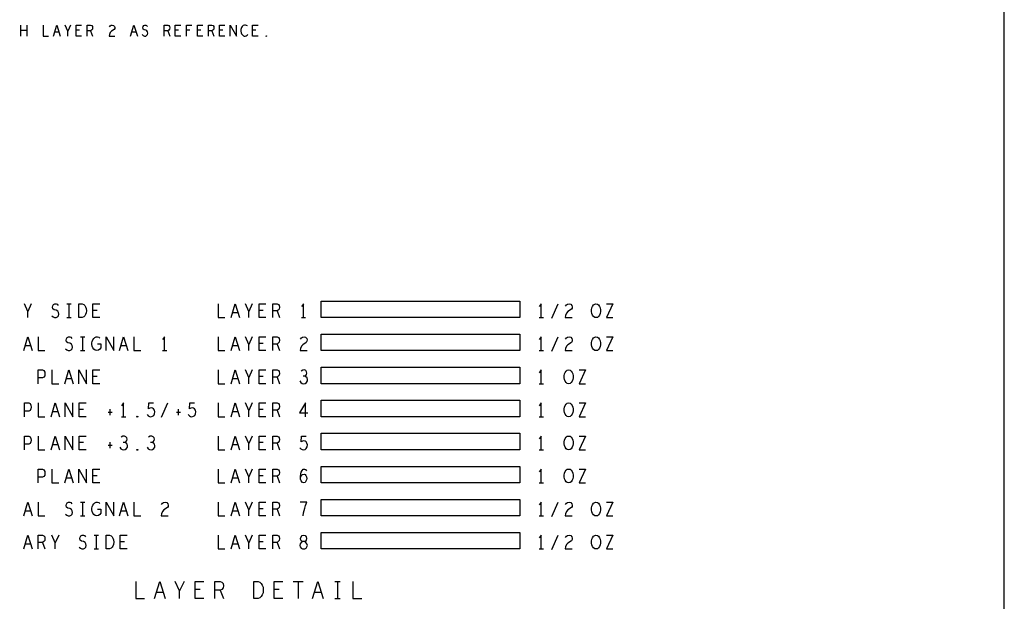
# Model space of a CAD drawing. Extents: x 28 to 61, y 25 to 46.
# Tile 48 of 61: x 52 to 61, y 30.3 to 35.6. Entities that reach past the tile are written whole.
import ezdxf

# ---------------------------------------------------------------- set-up
doc = ezdxf.new("R2010")
doc.units = 0
doc.layers.add('RVP8-TX_d_fab', color=2, linetype='CONTINUOUS')

msp = doc.modelspace()

# ---------------------------------------------------------------- linework, layer by layer
at = {"layer": 'RVP8-TX_d_fab'}
for points in [[(27.97, 24.965), (60.97, 24.965), (60.97, 45.965), (27.97, 45.965), (27.97, 24.965), (27.97, 24.965)], [(54.277, 35.432), (54.275, 35.433), (54.275, 35.437), (54.277, 35.438), (54.28, 35.437), (54.28, 35.433), (54.277, 35.432)], [(52.577, 32.88), (52.577, 33.005), (52.608, 33.005), (52.621, 32.999), (52.63, 32.99), (52.638, 32.978), (52.644, 32.963), (52.646, 32.942), (52.644, 32.922), (52.638, 32.907), (52.63, 32.895), (52.621, 32.886), (52.608, 32.88), (52.577, 32.88)], [(56.575, 33.03), (56.575, 32.88), (54.775, 32.88), (54.775, 33.03), (56.575, 33.03), (56.575, 33.03)], [(57.267, 32.88), (57.255, 32.882), (57.244, 32.89), (57.235, 32.903), (57.229, 32.918), (57.226, 32.934), (57.226, 32.951), (57.229, 32.968), (57.235, 32.982), (57.244, 32.995), (57.255, 33.003), (57.267, 33.005), (57.28, 33.003), (57.291, 32.995), (57.3, 32.982), (57.306, 32.968), (57.309, 32.951), (57.309, 32.934), (57.306, 32.918), (57.3, 32.903), (57.291, 32.89), (57.28, 32.882), (57.267, 32.88)], [(56.575, 32.73), (56.575, 32.58), (54.775, 32.58), (54.775, 32.73), (56.575, 32.73)], [(57.267, 32.58), (57.255, 32.582), (57.244, 32.59), (57.235, 32.603), (57.229, 32.618), (57.226, 32.634), (57.226, 32.651), (57.229, 32.668), (57.235, 32.682), (57.244, 32.695), (57.255, 32.703), (57.267, 32.705), (57.28, 32.703), (57.291, 32.695), (57.3, 32.682), (57.306, 32.668), (57.309, 32.651), (57.309, 32.634), (57.306, 32.618), (57.3, 32.603), (57.291, 32.59), (57.28, 32.582), (57.267, 32.58)], [(56.575, 32.43), (56.575, 32.28), (54.775, 32.28), (54.775, 32.43), (56.575, 32.43)], [(57.019, 32.28), (57.007, 32.282), (56.996, 32.29), (56.987, 32.303), (56.981, 32.318), (56.978, 32.334), (56.978, 32.351), (56.981, 32.368), (56.987, 32.382), (56.996, 32.395), (57.007, 32.403), (57.019, 32.405), (57.032, 32.403), (57.043, 32.395), (57.052, 32.382), (57.058, 32.368), (57.061, 32.351), (57.061, 32.334), (57.058, 32.318), (57.052, 32.303), (57.043, 32.29), (57.032, 32.282), (57.019, 32.28)], [(56.575, 32.13), (56.575, 31.98), (54.775, 31.98), (54.775, 32.13), (56.575, 32.13)], [(57.019, 31.98), (57.007, 31.982), (56.996, 31.99), (56.987, 32.003), (56.981, 32.018), (56.978, 32.034), (56.978, 32.051), (56.981, 32.068), (56.987, 32.082), (56.996, 32.095), (57.007, 32.103), (57.019, 32.105), (57.032, 32.103), (57.043, 32.095), (57.052, 32.082), (57.058, 32.068), (57.061, 32.051), (57.061, 32.034), (57.058, 32.018), (57.052, 32.003), (57.043, 31.99), (57.032, 31.982), (57.019, 31.98)], [(53.107, 31.976), (53.104, 31.978), (53.104, 31.982), (53.107, 31.984), (53.111, 31.982), (53.111, 31.978), (53.107, 31.976)], [(56.575, 31.83), (56.575, 31.68), (54.775, 31.68), (54.775, 31.83), (56.575, 31.83)], [(57.019, 31.68), (57.007, 31.682), (56.996, 31.69), (56.987, 31.703), (56.981, 31.718), (56.978, 31.734), (56.978, 31.751), (56.981, 31.768), (56.987, 31.782), (56.996, 31.795), (57.007, 31.803), (57.019, 31.805), (57.032, 31.803), (57.043, 31.795), (57.052, 31.782), (57.058, 31.768), (57.061, 31.751), (57.061, 31.734), (57.058, 31.718), (57.052, 31.703), (57.043, 31.69), (57.032, 31.682), (57.019, 31.68)], [(53.107, 31.676), (53.104, 31.678), (53.104, 31.682), (53.107, 31.684), (53.111, 31.682), (53.111, 31.678), (53.107, 31.676)], [(56.575, 31.53), (56.575, 31.38), (54.775, 31.38), (54.775, 31.53), (56.575, 31.53)], [(57.019, 31.38), (57.007, 31.382), (56.996, 31.39), (56.987, 31.403), (56.981, 31.418), (56.978, 31.434), (56.978, 31.451), (56.981, 31.468), (56.987, 31.482), (56.996, 31.495), (57.007, 31.503), (57.019, 31.505), (57.032, 31.503), (57.043, 31.495), (57.052, 31.482), (57.058, 31.468), (57.061, 31.451), (57.061, 31.434), (57.058, 31.418), (57.052, 31.403), (57.043, 31.39), (57.032, 31.382), (57.019, 31.38)], [(56.575, 31.23), (56.575, 31.08), (54.775, 31.08), (54.775, 31.23), (56.575, 31.23)], [(57.267, 31.08), (57.255, 31.082), (57.244, 31.09), (57.235, 31.103), (57.229, 31.118), (57.226, 31.134), (57.226, 31.151), (57.229, 31.168), (57.235, 31.182), (57.244, 31.195), (57.255, 31.203), (57.267, 31.205), (57.28, 31.203), (57.291, 31.195), (57.3, 31.182), (57.306, 31.168), (57.309, 31.151), (57.309, 31.134), (57.306, 31.118), (57.3, 31.103), (57.291, 31.09), (57.28, 31.082), (57.267, 31.08)], [(52.825, 30.78), (52.825, 30.905), (52.856, 30.905), (52.869, 30.899), (52.878, 30.89), (52.886, 30.878), (52.892, 30.863), (52.894, 30.842), (52.892, 30.822), (52.886, 30.807), (52.878, 30.795), (52.869, 30.786), (52.856, 30.78), (52.825, 30.78)], [(54.615, 30.78), (54.626, 30.782), (54.639, 30.788), (54.646, 30.799), (54.65, 30.813), (54.646, 30.828), (54.637, 30.84), (54.623, 30.847), (54.608, 30.847), (54.598, 30.851), (54.591, 30.861), (54.588, 30.876), (54.592, 30.89), (54.603, 30.901), (54.615, 30.905), (54.628, 30.901), (54.639, 30.89), (54.643, 30.876), (54.64, 30.861), (54.633, 30.851), (54.623, 30.847), (54.608, 30.847), (54.594, 30.84), (54.584, 30.828), (54.581, 30.813), (54.584, 30.799), (54.592, 30.788), (54.605, 30.782), (54.615, 30.78)], [(56.575, 30.93), (56.575, 30.78), (54.775, 30.78), (54.775, 30.93), (56.575, 30.93)], [(57.267, 30.78), (57.255, 30.782), (57.244, 30.79), (57.235, 30.803), (57.229, 30.818), (57.226, 30.834), (57.226, 30.851), (57.229, 30.868), (57.235, 30.882), (57.244, 30.895), (57.255, 30.903), (57.267, 30.905), (57.28, 30.903), (57.291, 30.895), (57.3, 30.882), (57.306, 30.868), (57.309, 30.851), (57.309, 30.834), (57.306, 30.818), (57.3, 30.803), (57.291, 30.79), (57.28, 30.782), (57.267, 30.78)], [(54.165, 30.33), (54.165, 30.486), (54.204, 30.486), (54.219, 30.478), (54.231, 30.468), (54.241, 30.452), (54.248, 30.434), (54.25, 30.408), (54.248, 30.382), (54.241, 30.364), (54.231, 30.348), (54.219, 30.338), (54.204, 30.33), (54.165, 30.33)]]:
    msp.add_lwpolyline(points, close=True, dxfattribs=at)
for points in [[(52.051, 35.435), (52.051, 35.535)], [(52.104, 35.485), (52.051, 35.485)], [(52.104, 35.535), (52.104, 35.435)], [(52.252, 35.535), (52.252, 35.435), (52.302, 35.435)], [(52.346, 35.435), (52.377, 35.535), (52.409, 35.435)], [(52.397, 35.47), (52.357, 35.47)], [(52.477, 35.435), (52.477, 35.48), (52.452, 35.535)], [(52.502, 35.535), (52.477, 35.48)], [(52.602, 35.435), (52.552, 35.435), (52.552, 35.535), (52.602, 35.535)], [(52.582, 35.487), (52.552, 35.487)], [(52.652, 35.435), (52.652, 35.535), (52.684, 35.535), (52.694, 35.53), (52.7, 35.523), (52.702, 35.51), (52.7, 35.497), (52.692, 35.488), (52.684, 35.483), (52.652, 35.483)], [(52.684, 35.483), (52.702, 35.435)], [(52.854, 35.518), (52.861, 35.528), (52.87, 35.533), (52.88, 35.535), (52.892, 35.532), (52.901, 35.523), (52.904, 35.513), (52.902, 35.503), (52.897, 35.495), (52.872, 35.478), (52.861, 35.467), (52.854, 35.45), (52.851, 35.435), (52.904, 35.435)], [(53.046, 35.435), (53.077, 35.535), (53.109, 35.435)], [(53.097, 35.47), (53.057, 35.47)], [(53.151, 35.448), (53.161, 35.44), (53.172, 35.435), (53.183, 35.435), (53.192, 35.44), (53.2, 35.448), (53.204, 35.46), (53.201, 35.472), (53.195, 35.482), (53.184, 35.488), (53.169, 35.492), (53.16, 35.498), (53.156, 35.51), (53.159, 35.522), (53.165, 35.53), (53.174, 35.535), (53.183, 35.535), (53.191, 35.532), (53.199, 35.523)], [(53.352, 35.435), (53.352, 35.535), (53.384, 35.535), (53.394, 35.53), (53.4, 35.523), (53.402, 35.51), (53.4, 35.497), (53.392, 35.488), (53.384, 35.483), (53.352, 35.483)], [(53.384, 35.483), (53.402, 35.435)], [(53.502, 35.435), (53.452, 35.435), (53.452, 35.535), (53.502, 35.535)], [(53.482, 35.487), (53.452, 35.487)], [(53.554, 35.435), (53.554, 35.535), (53.601, 35.535)], [(53.584, 35.487), (53.554, 35.487)], [(53.702, 35.435), (53.652, 35.435), (53.652, 35.535), (53.702, 35.535)], [(53.683, 35.487), (53.652, 35.487)], [(53.752, 35.435), (53.752, 35.535), (53.784, 35.535), (53.794, 35.53), (53.8, 35.523), (53.802, 35.51), (53.8, 35.497), (53.793, 35.488), (53.784, 35.483), (53.752, 35.483)], [(53.784, 35.483), (53.802, 35.435)], [(53.902, 35.435), (53.852, 35.435), (53.852, 35.535), (53.902, 35.535)], [(53.882, 35.487), (53.852, 35.487)], [(53.949, 35.435), (53.949, 35.535), (54.006, 35.435), (54.006, 35.535)], [(54.105, 35.527), (54.097, 35.532), (54.089, 35.535), (54.079, 35.535), (54.067, 35.53), (54.059, 35.522), (54.052, 35.512), (54.047, 35.495), (54.046, 35.48), (54.049, 35.465), (54.052, 35.455), (54.06, 35.445), (54.069, 35.438), (54.077, 35.435), (54.086, 35.435), (54.095, 35.438), (54.102, 35.443), (54.109, 35.45)], [(54.202, 35.435), (54.152, 35.435), (54.152, 35.535), (54.202, 35.535)], [(54.183, 35.487), (54.152, 35.487)], [(52.115, 32.88), (52.115, 32.936), (52.084, 33.005)], [(52.146, 33.005), (52.115, 32.936)], [(52.331, 32.897), (52.343, 32.886), (52.357, 32.88), (52.37, 32.88), (52.382, 32.886), (52.391, 32.897), (52.396, 32.911), (52.393, 32.926), (52.385, 32.938), (52.371, 32.947), (52.353, 32.951), (52.342, 32.959), (52.337, 32.974), (52.34, 32.988), (52.348, 32.999), (52.359, 33.005), (52.37, 33.005), (52.381, 33.001), (52.39, 32.99)], [(52.469, 33.005), (52.506, 33.005)], [(52.487, 33.005), (52.487, 32.88)], [(52.766, 32.88), (52.704, 32.88), (52.704, 33.005), (52.766, 33.005)], [(53.84, 33.005), (53.84, 32.88), (53.902, 32.88)], [(53.957, 32.88), (53.995, 33.005), (54.034, 32.88)], [(54.119, 32.88), (54.119, 32.936), (54.088, 33.005)], [(54.15, 33.005), (54.119, 32.936)], [(54.274, 32.88), (54.212, 32.88), (54.212, 33.005), (54.274, 33.005)], [(54.336, 32.88), (54.336, 33.005), (54.375, 33.005), (54.388, 32.999), (54.395, 32.99), (54.398, 32.974), (54.395, 32.957), (54.386, 32.947), (54.375, 32.94), (54.336, 32.94)], [(54.615, 32.88), (54.615, 33.005), (54.597, 32.98)], [(56.771, 32.88), (56.771, 33.005), (56.753, 32.98)], [(56.868, 32.876), (56.923, 33.005)], [(56.99, 32.984), (56.999, 32.997), (57.01, 33.003), (57.023, 33.005), (57.038, 33.001), (57.049, 32.99), (57.052, 32.978), (57.05, 32.965), (57.044, 32.955), (57.013, 32.934), (56.999, 32.92), (56.99, 32.899), (56.987, 32.88), (57.052, 32.88)], [(57.362, 33.005), (57.421, 33.005), (57.362, 32.88), (57.421, 32.88)], [(52.469, 32.88), (52.506, 32.88)], [(52.742, 32.945), (52.704, 32.945)], [(54.02, 32.924), (53.971, 32.924)], [(54.25, 32.945), (54.212, 32.945)], [(54.375, 32.94), (54.398, 32.88)], [(54.597, 32.88), (54.634, 32.88)], [(56.753, 32.88), (56.79, 32.88)], [(52.077, 32.58), (52.115, 32.705), (52.154, 32.58)], [(52.208, 32.705), (52.208, 32.58), (52.27, 32.58)], [(52.455, 32.597), (52.467, 32.586), (52.481, 32.58), (52.494, 32.58), (52.506, 32.586), (52.515, 32.597), (52.52, 32.611), (52.517, 32.626), (52.509, 32.638), (52.495, 32.647), (52.477, 32.651), (52.466, 32.659), (52.461, 32.674), (52.464, 32.688), (52.472, 32.699), (52.483, 32.705), (52.494, 32.705), (52.505, 32.701), (52.514, 32.69)], [(52.593, 32.705), (52.63, 32.705)], [(52.611, 32.705), (52.611, 32.58)], [(52.745, 32.642), (52.776, 32.642), (52.776, 32.605), (52.766, 32.592), (52.756, 32.584), (52.74, 32.58), (52.725, 32.584), (52.714, 32.592), (52.704, 32.605), (52.698, 32.62), (52.695, 32.636), (52.695, 32.651), (52.698, 32.663), (52.704, 32.678), (52.714, 32.69), (52.723, 32.699), (52.735, 32.705), (52.746, 32.705), (52.759, 32.701), (52.768, 32.692)], [(52.824, 32.58), (52.824, 32.705), (52.895, 32.58), (52.895, 32.705)], [(52.945, 32.58), (52.983, 32.705), (53.022, 32.58)], [(53.076, 32.705), (53.076, 32.58), (53.138, 32.58)], [(53.355, 32.58), (53.355, 32.705), (53.337, 32.68)], [(53.84, 32.705), (53.84, 32.58), (53.902, 32.58)], [(53.957, 32.58), (53.995, 32.705), (54.034, 32.58)], [(54.119, 32.58), (54.119, 32.636), (54.088, 32.705)], [(54.15, 32.705), (54.119, 32.636)], [(54.274, 32.58), (54.212, 32.58), (54.212, 32.705), (54.274, 32.705)], [(54.336, 32.58), (54.336, 32.705), (54.375, 32.705), (54.388, 32.699), (54.395, 32.69), (54.398, 32.674), (54.395, 32.657), (54.386, 32.647), (54.375, 32.64), (54.336, 32.64)], [(54.586, 32.684), (54.595, 32.697), (54.606, 32.703), (54.619, 32.705), (54.634, 32.701), (54.645, 32.69), (54.648, 32.678), (54.646, 32.665), (54.64, 32.655), (54.609, 32.634), (54.595, 32.62), (54.586, 32.599), (54.583, 32.58), (54.648, 32.58)], [(56.771, 32.58), (56.771, 32.705), (56.753, 32.68)], [(56.868, 32.576), (56.923, 32.705)], [(56.99, 32.684), (56.999, 32.697), (57.01, 32.703), (57.023, 32.705), (57.038, 32.701), (57.049, 32.69), (57.052, 32.678), (57.05, 32.665), (57.044, 32.655), (57.013, 32.634), (56.999, 32.62), (56.99, 32.599), (56.987, 32.58), (57.052, 32.58)], [(57.362, 32.705), (57.421, 32.705), (57.362, 32.58), (57.421, 32.58)], [(52.14, 32.624), (52.091, 32.624)], [(53.008, 32.624), (52.959, 32.624)], [(54.02, 32.624), (53.971, 32.624)], [(54.25, 32.645), (54.212, 32.645)], [(54.375, 32.64), (54.398, 32.58)], [(52.593, 32.58), (52.63, 32.58)], [(53.337, 32.58), (53.374, 32.58)], [(56.753, 32.58), (56.79, 32.58)], [(52.208, 32.28), (52.208, 32.405), (52.246, 32.405), (52.258, 32.399), (52.267, 32.384), (52.27, 32.368), (52.267, 32.351), (52.26, 32.338), (52.246, 32.332), (52.208, 32.332)], [(52.332, 32.405), (52.332, 32.28), (52.394, 32.28)], [(52.449, 32.28), (52.487, 32.405), (52.526, 32.28)], [(52.576, 32.28), (52.576, 32.405), (52.647, 32.28), (52.647, 32.405)], [(52.766, 32.28), (52.704, 32.28), (52.704, 32.405), (52.766, 32.405)], [(52.742, 32.345), (52.704, 32.345)], [(53.84, 32.405), (53.84, 32.28), (53.902, 32.28)], [(53.957, 32.28), (53.995, 32.405), (54.034, 32.28)], [(54.119, 32.28), (54.119, 32.336), (54.088, 32.405)], [(54.15, 32.405), (54.119, 32.336)], [(54.274, 32.28), (54.212, 32.28), (54.212, 32.405), (54.274, 32.405)], [(54.25, 32.345), (54.212, 32.345)], [(54.336, 32.28), (54.336, 32.405), (54.375, 32.405), (54.388, 32.399), (54.395, 32.39), (54.398, 32.374), (54.395, 32.357), (54.386, 32.347), (54.375, 32.34), (54.336, 32.34)], [(54.375, 32.34), (54.398, 32.28)], [(54.581, 32.305), (54.591, 32.29), (54.603, 32.282), (54.617, 32.28), (54.629, 32.282), (54.642, 32.292), (54.65, 32.305), (54.651, 32.318), (54.648, 32.332), (54.637, 32.342), (54.626, 32.347), (54.612, 32.347)], [(54.626, 32.347), (54.636, 32.353), (54.643, 32.363), (54.646, 32.376), (54.643, 32.388), (54.636, 32.399), (54.622, 32.405), (54.608, 32.403), (54.594, 32.395)], [(56.771, 32.28), (56.771, 32.405), (56.753, 32.38)], [(57.114, 32.405), (57.173, 32.405), (57.114, 32.28), (57.173, 32.28)], [(52.512, 32.324), (52.463, 32.324)], [(54.02, 32.324), (53.971, 32.324)], [(56.753, 32.28), (56.79, 32.28)], [(52.084, 31.98), (52.084, 32.105), (52.122, 32.105), (52.134, 32.099), (52.143, 32.084), (52.146, 32.068), (52.143, 32.051), (52.136, 32.038), (52.122, 32.032), (52.084, 32.032)], [(52.208, 32.105), (52.208, 31.98), (52.27, 31.98)], [(52.325, 31.98), (52.363, 32.105), (52.402, 31.98)], [(52.452, 31.98), (52.452, 32.105), (52.523, 31.98), (52.523, 32.105)], [(52.642, 31.98), (52.58, 31.98), (52.58, 32.105), (52.642, 32.105)], [(52.983, 31.98), (52.983, 32.105), (52.965, 32.08)], [(53.197, 31.999), (53.207, 31.988), (53.218, 31.982), (53.231, 31.98), (53.245, 31.984), (53.256, 31.992), (53.264, 32.007), (53.266, 32.024), (53.262, 32.04), (53.255, 32.051), (53.244, 32.059), (53.233, 32.061), (53.222, 32.059), (53.208, 32.051), (53.213, 32.105), (53.255, 32.105)], [(53.328, 31.976), (53.383, 32.105)], [(53.569, 31.999), (53.579, 31.988), (53.59, 31.982), (53.603, 31.98), (53.617, 31.984), (53.628, 31.992), (53.636, 32.007), (53.638, 32.024), (53.634, 32.04), (53.627, 32.051), (53.616, 32.059), (53.605, 32.061), (53.594, 32.059), (53.58, 32.051), (53.585, 32.105), (53.627, 32.105)], [(53.84, 32.105), (53.84, 31.98), (53.902, 31.98)], [(53.957, 31.98), (53.995, 32.105), (54.034, 31.98)], [(54.119, 31.98), (54.119, 32.036), (54.088, 32.105)], [(54.15, 32.105), (54.119, 32.036)], [(54.274, 31.98), (54.212, 31.98), (54.212, 32.105), (54.274, 32.105)], [(54.336, 31.98), (54.336, 32.105), (54.375, 32.105), (54.388, 32.099), (54.395, 32.09), (54.398, 32.074), (54.395, 32.057), (54.386, 32.047), (54.375, 32.04), (54.336, 32.04)], [(54.634, 31.98), (54.634, 32.105), (54.577, 32.015), (54.654, 32.015)], [(56.771, 31.98), (56.771, 32.105), (56.753, 32.08)], [(57.114, 32.105), (57.173, 32.105), (57.114, 31.98), (57.173, 31.98)], [(52.388, 32.024), (52.339, 32.024)], [(52.618, 32.045), (52.58, 32.045)], [(52.842, 32.022), (52.88, 32.022)], [(52.859, 32.049), (52.859, 31.995)], [(52.965, 31.98), (53.002, 31.98)], [(53.462, 32.022), (53.5, 32.022)], [(53.479, 32.049), (53.479, 31.995)], [(54.02, 32.024), (53.971, 32.024)], [(54.25, 32.045), (54.212, 32.045)], [(54.375, 32.04), (54.398, 31.98)], [(56.753, 31.98), (56.79, 31.98)], [(52.084, 31.68), (52.084, 31.805), (52.122, 31.805), (52.134, 31.799), (52.143, 31.784), (52.146, 31.768), (52.143, 31.751), (52.136, 31.738), (52.122, 31.732), (52.084, 31.732)], [(52.208, 31.805), (52.208, 31.68), (52.27, 31.68)], [(52.325, 31.68), (52.363, 31.805), (52.402, 31.68)], [(52.452, 31.68), (52.452, 31.805), (52.523, 31.68), (52.523, 31.805)], [(52.642, 31.68), (52.58, 31.68), (52.58, 31.805), (52.642, 31.805)], [(52.994, 31.747), (53.004, 31.753), (53.011, 31.763), (53.014, 31.776), (53.011, 31.788), (53.004, 31.799), (52.99, 31.805), (52.976, 31.803), (52.962, 31.795)], [(53.242, 31.747), (53.252, 31.753), (53.259, 31.763), (53.262, 31.776), (53.259, 31.788), (53.252, 31.799), (53.238, 31.805), (53.224, 31.803), (53.21, 31.795)], [(53.84, 31.805), (53.84, 31.68), (53.902, 31.68)], [(53.957, 31.68), (53.995, 31.805), (54.034, 31.68)], [(54.119, 31.68), (54.119, 31.736), (54.088, 31.805)], [(54.15, 31.805), (54.119, 31.736)], [(54.274, 31.68), (54.212, 31.68), (54.212, 31.805), (54.274, 31.805)], [(54.336, 31.68), (54.336, 31.805), (54.375, 31.805), (54.388, 31.799), (54.395, 31.79), (54.398, 31.774), (54.395, 31.757), (54.386, 31.747), (54.375, 31.74), (54.336, 31.74)], [(54.581, 31.699), (54.591, 31.688), (54.602, 31.682), (54.615, 31.68), (54.629, 31.684), (54.64, 31.692), (54.648, 31.707), (54.65, 31.724), (54.646, 31.74), (54.639, 31.751), (54.628, 31.759), (54.617, 31.761), (54.606, 31.759), (54.592, 31.751), (54.597, 31.805), (54.639, 31.805)], [(56.771, 31.68), (56.771, 31.805), (56.753, 31.78)], [(57.114, 31.805), (57.173, 31.805), (57.114, 31.68), (57.173, 31.68)], [(52.388, 31.724), (52.339, 31.724)], [(52.618, 31.745), (52.58, 31.745)], [(52.842, 31.722), (52.88, 31.722)], [(52.859, 31.749), (52.859, 31.695)], [(52.949, 31.705), (52.959, 31.69), (52.971, 31.682), (52.985, 31.68), (52.997, 31.682), (53.01, 31.692), (53.018, 31.705), (53.019, 31.718), (53.016, 31.732), (53.005, 31.742), (52.994, 31.747), (52.98, 31.747)], [(53.197, 31.705), (53.207, 31.69), (53.219, 31.682), (53.233, 31.68), (53.245, 31.682), (53.258, 31.692), (53.266, 31.705), (53.267, 31.718), (53.264, 31.732), (53.253, 31.742), (53.242, 31.747), (53.228, 31.747)], [(54.02, 31.724), (53.971, 31.724)], [(54.25, 31.745), (54.212, 31.745)], [(54.375, 31.74), (54.398, 31.68)], [(56.753, 31.68), (56.79, 31.68)], [(52.208, 31.38), (52.208, 31.505), (52.246, 31.505), (52.258, 31.499), (52.267, 31.484), (52.27, 31.468), (52.267, 31.451), (52.26, 31.438), (52.246, 31.432), (52.208, 31.432)], [(52.332, 31.505), (52.332, 31.38), (52.394, 31.38)], [(52.449, 31.38), (52.487, 31.505), (52.526, 31.38)], [(52.576, 31.38), (52.576, 31.505), (52.647, 31.38), (52.647, 31.505)], [(52.766, 31.38), (52.704, 31.38), (52.704, 31.505), (52.766, 31.505)], [(52.742, 31.445), (52.704, 31.445)], [(53.84, 31.505), (53.84, 31.38), (53.902, 31.38)], [(53.957, 31.38), (53.995, 31.505), (54.034, 31.38)], [(54.119, 31.38), (54.119, 31.436), (54.088, 31.505)], [(54.15, 31.505), (54.119, 31.436)], [(54.274, 31.38), (54.212, 31.38), (54.212, 31.505), (54.274, 31.505)], [(54.25, 31.445), (54.212, 31.445)], [(54.336, 31.38), (54.336, 31.505), (54.375, 31.505), (54.388, 31.499), (54.395, 31.49), (54.398, 31.474), (54.395, 31.457), (54.386, 31.447), (54.375, 31.44), (54.336, 31.44)], [(54.375, 31.44), (54.398, 31.38)], [(54.586, 31.432), (54.597, 31.447), (54.606, 31.455), (54.619, 31.459), (54.629, 31.455), (54.637, 31.447), (54.643, 31.434), (54.645, 31.42), (54.643, 31.407), (54.637, 31.395), (54.628, 31.384), (54.617, 31.38), (54.605, 31.384), (54.594, 31.397), (54.588, 31.415), (54.586, 31.436), (54.589, 31.463), (54.594, 31.478), (54.602, 31.492), (54.612, 31.503), (54.623, 31.505), (54.634, 31.501), (54.642, 31.49)], [(56.771, 31.38), (56.771, 31.505), (56.753, 31.48)], [(57.114, 31.505), (57.173, 31.505), (57.114, 31.38), (57.173, 31.38)], [(52.512, 31.424), (52.463, 31.424)], [(54.02, 31.424), (53.971, 31.424)], [(56.753, 31.38), (56.79, 31.38)], [(52.077, 31.08), (52.115, 31.205), (52.154, 31.08)], [(52.208, 31.205), (52.208, 31.08), (52.27, 31.08)], [(52.455, 31.097), (52.467, 31.086), (52.481, 31.08), (52.494, 31.08), (52.506, 31.086), (52.515, 31.097), (52.52, 31.111), (52.517, 31.126), (52.509, 31.138), (52.495, 31.147), (52.477, 31.151), (52.466, 31.159), (52.461, 31.174), (52.464, 31.188), (52.472, 31.199), (52.483, 31.205), (52.494, 31.205), (52.505, 31.201), (52.514, 31.19)], [(52.593, 31.205), (52.63, 31.205)], [(52.611, 31.205), (52.611, 31.08)], [(52.745, 31.142), (52.776, 31.142), (52.776, 31.105), (52.766, 31.092), (52.756, 31.084), (52.74, 31.08), (52.725, 31.084), (52.714, 31.092), (52.704, 31.105), (52.698, 31.12), (52.695, 31.136), (52.695, 31.151), (52.698, 31.163), (52.704, 31.178), (52.714, 31.19), (52.723, 31.199), (52.735, 31.205), (52.746, 31.205), (52.759, 31.201), (52.768, 31.192)], [(52.824, 31.08), (52.824, 31.205), (52.895, 31.08), (52.895, 31.205)], [(52.945, 31.08), (52.983, 31.205), (53.022, 31.08)], [(53.076, 31.205), (53.076, 31.08), (53.138, 31.08)], [(53.326, 31.184), (53.335, 31.197), (53.346, 31.203), (53.359, 31.205), (53.374, 31.201), (53.385, 31.19), (53.388, 31.178), (53.386, 31.165), (53.38, 31.155), (53.349, 31.134), (53.335, 31.12), (53.326, 31.099), (53.323, 31.08), (53.388, 31.08)], [(53.84, 31.205), (53.84, 31.08), (53.902, 31.08)], [(53.957, 31.08), (53.995, 31.205), (54.034, 31.08)], [(54.119, 31.08), (54.119, 31.136), (54.088, 31.205)], [(54.15, 31.205), (54.119, 31.136)], [(54.274, 31.08), (54.212, 31.08), (54.212, 31.205), (54.274, 31.205)], [(54.336, 31.08), (54.336, 31.205), (54.375, 31.205), (54.388, 31.199), (54.395, 31.19), (54.398, 31.174), (54.395, 31.157), (54.386, 31.147), (54.375, 31.14), (54.336, 31.14)], [(54.612, 31.08), (54.615, 31.107), (54.62, 31.13), (54.626, 31.151), (54.634, 31.174), (54.646, 31.205), (54.584, 31.205)], [(56.771, 31.08), (56.771, 31.205), (56.753, 31.18)], [(56.868, 31.076), (56.923, 31.205)], [(56.99, 31.184), (56.999, 31.197), (57.01, 31.203), (57.023, 31.205), (57.038, 31.201), (57.049, 31.19), (57.052, 31.178), (57.05, 31.165), (57.044, 31.155), (57.013, 31.134), (56.999, 31.12), (56.99, 31.099), (56.987, 31.08), (57.052, 31.08)], [(57.362, 31.205), (57.421, 31.205), (57.362, 31.08), (57.421, 31.08)], [(52.14, 31.124), (52.091, 31.124)], [(52.593, 31.08), (52.63, 31.08)], [(53.008, 31.124), (52.959, 31.124)], [(54.02, 31.124), (53.971, 31.124)], [(54.25, 31.145), (54.212, 31.145)], [(54.375, 31.14), (54.398, 31.08)], [(56.753, 31.08), (56.79, 31.08)], [(52.077, 30.78), (52.115, 30.905), (52.154, 30.78)], [(52.208, 30.78), (52.208, 30.905), (52.247, 30.905), (52.26, 30.899), (52.267, 30.89), (52.27, 30.874), (52.267, 30.857), (52.258, 30.847), (52.247, 30.84), (52.208, 30.84)], [(52.363, 30.78), (52.363, 30.836), (52.332, 30.905)], [(52.394, 30.905), (52.363, 30.836)], [(52.579, 30.797), (52.591, 30.786), (52.605, 30.78), (52.618, 30.78), (52.63, 30.786), (52.639, 30.797), (52.644, 30.811), (52.641, 30.826), (52.633, 30.838), (52.619, 30.847), (52.601, 30.851), (52.59, 30.859), (52.585, 30.874), (52.588, 30.888), (52.596, 30.899), (52.607, 30.905), (52.618, 30.905), (52.629, 30.901), (52.638, 30.89)], [(52.717, 30.905), (52.754, 30.905)], [(52.735, 30.905), (52.735, 30.78)], [(53.014, 30.78), (52.952, 30.78), (52.952, 30.905), (53.014, 30.905)], [(53.84, 30.905), (53.84, 30.78), (53.902, 30.78)], [(53.957, 30.78), (53.995, 30.905), (54.034, 30.78)], [(54.119, 30.78), (54.119, 30.836), (54.088, 30.905)], [(54.15, 30.905), (54.119, 30.836)], [(54.274, 30.78), (54.212, 30.78), (54.212, 30.905), (54.274, 30.905)], [(54.336, 30.78), (54.336, 30.905), (54.375, 30.905), (54.388, 30.899), (54.395, 30.89), (54.398, 30.874), (54.395, 30.857), (54.386, 30.847), (54.375, 30.84), (54.336, 30.84)], [(56.771, 30.78), (56.771, 30.905), (56.753, 30.88)], [(56.868, 30.776), (56.923, 30.905)], [(56.99, 30.884), (56.999, 30.897), (57.01, 30.903), (57.023, 30.905), (57.038, 30.901), (57.049, 30.89), (57.052, 30.878), (57.05, 30.865), (57.044, 30.855), (57.013, 30.834), (56.999, 30.82), (56.99, 30.799), (56.987, 30.78), (57.052, 30.78)], [(57.362, 30.905), (57.421, 30.905), (57.362, 30.78), (57.421, 30.78)], [(52.14, 30.824), (52.091, 30.824)], [(52.247, 30.84), (52.27, 30.78)], [(52.99, 30.845), (52.952, 30.845)], [(54.02, 30.824), (53.971, 30.824)], [(54.25, 30.845), (54.212, 30.845)], [(54.375, 30.84), (54.398, 30.78)], [(52.717, 30.78), (52.754, 30.78)], [(56.753, 30.78), (56.79, 30.78)], [(53.094, 30.486), (53.094, 30.33), (53.173, 30.33)], [(53.264, 30.33), (53.312, 30.486), (53.361, 30.33)], [(53.491, 30.33), (53.491, 30.4), (53.452, 30.486)], [(53.531, 30.486), (53.491, 30.4)], [(53.71, 30.33), (53.631, 30.33), (53.631, 30.486), (53.71, 30.486)], [(53.81, 30.33), (53.81, 30.486), (53.859, 30.486), (53.875, 30.478), (53.885, 30.468), (53.889, 30.447), (53.885, 30.426), (53.873, 30.413), (53.859, 30.405), (53.81, 30.405)], [(54.426, 30.33), (54.347, 30.33), (54.347, 30.486), (54.426, 30.486)], [(54.521, 30.486), (54.61, 30.486)], [(54.565, 30.486), (54.565, 30.33)], [(54.696, 30.33), (54.744, 30.486), (54.793, 30.33)], [(54.9, 30.486), (54.947, 30.486)], [(54.923, 30.486), (54.923, 30.33)], [(55.063, 30.486), (55.063, 30.33), (55.142, 30.33)], [(53.344, 30.385), (53.281, 30.385)], [(53.678, 30.411), (53.631, 30.411)], [(53.859, 30.405), (53.889, 30.33)], [(54.394, 30.411), (54.347, 30.411)], [(54.776, 30.385), (54.713, 30.385)], [(54.9, 30.33), (54.947, 30.33)]]:
    msp.add_lwpolyline(points, dxfattribs=at)

doc.saveas('drawing.dxf')
